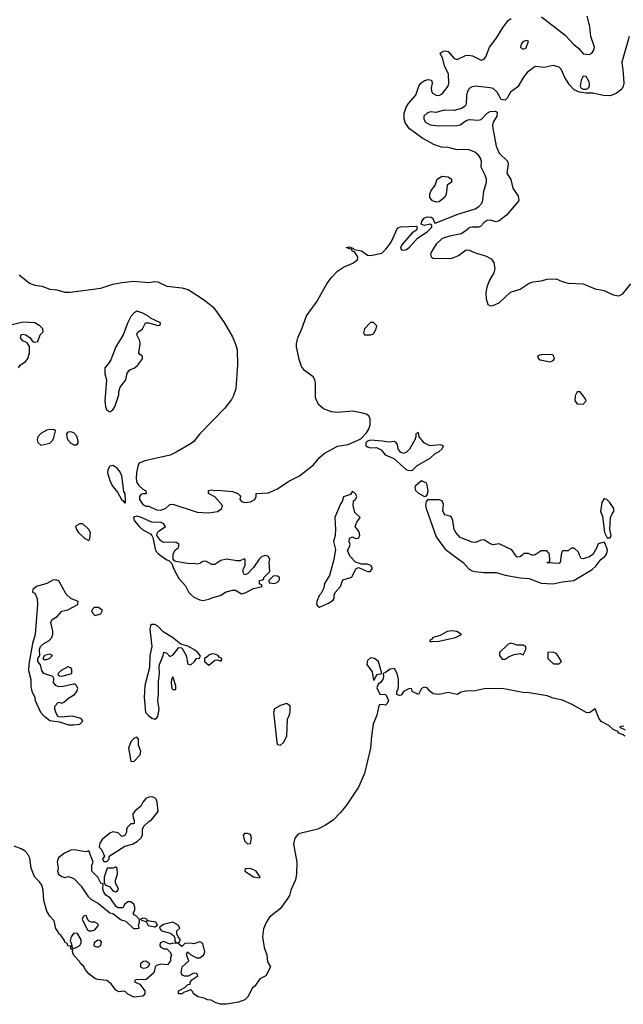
# Model space of a CAD drawing. Header units: inches. Extents: x 2348423 to 2474978, y 460702 to 613625.
# Tile 29 of 113: x 2361568 to 2365599, y 537001 to 543574. Entities that reach past the tile are written whole.
import ezdxf

# ---------------------------------------------------------------- set-up
doc = ezdxf.new("R2010")
doc.units = ezdxf.units.IN
doc.header["$MEASUREMENT"] = 0
doc.layers.add('C3563', color=7, linetype='Continuous')
doc.layers.add('C3564', color=7, linetype='Continuous')

msp = doc.modelspace()

# ---------------------------------------------------------------- linework, layer by layer
at = {"layer": 'C3563', "color": 5, "elevation": 40}
for points in [[(2362505.6, 540000), (2362550, 539967.6), (2362562.9, 539962.9), (2362583, 539943), (2362594, 539910), (2362630, 539843.1), (2362675.6, 539795.6), (2362698.2, 539750), (2362710, 539736.1), (2362730, 539718.6), (2362770, 539700.9), (2362790, 539697.6), (2362830, 539705.5), (2362850, 539715.5), (2362906, 539730), (2362946.3, 539753.7), (2362990, 539766), (2363010, 539764.7), (2363050, 539741), (2363072.9, 539747.1), (2363130, 539776), (2363186, 539790), (2363182, 539802), (2363168.4, 539808.4), (2363168.7, 539830), (2363190, 539834), (2363198, 539842), (2363198, 539850), (2363238, 539890), (2363233.2, 539950), (2363237.2, 539970), (2363229.3, 539989.3), (2363210, 539996.2), (2363184, 539990), (2363166.4, 539973.6), (2363130, 539917.2), (2363090, 539875.3), (2363070, 539869), (2363058, 539890), (2363062, 539910), (2363074, 539930), (2363074, 539970), (2363070, 539975.3), (2363038, 539962), (2363018.8, 539961.2), (2362950, 539972.7), (2362910, 539962.9), (2362870, 539938), (2362850, 539936), (2362810, 539959), (2362790, 539957.2), (2362770, 539944), (2362750, 539939), (2362730, 539944), (2362702, 539942), (2362610, 539958), (2362601.2, 539961.2), (2362592.1, 539972.1), (2362591.9, 540000)], [(2363670.6, 540000), (2363665.5, 539970), (2363636.8, 539863.2), (2363604.4, 539810), (2363598, 539782), (2363578, 539742), (2363567.5, 539730), (2363553, 539690), (2363550.9, 539670.9), (2363558, 539658), (2363570, 539651.3), (2363590, 539661), (2363630, 539678), (2363660.4, 539699.6), (2363668, 539710), (2363668, 539730), (2363675.3, 539750), (2363709.3, 539790), (2363725.6, 539834.4), (2363786.8, 539853.2), (2363812.9, 539907.1), (2363830, 539918), (2363890, 539891), (2363908.9, 539891.1), (2363924, 539910), (2363913.2, 539930), (2363890, 539939.5), (2363850, 539939), (2363810, 539952.7), (2363775.6, 539990), (2363770.7, 540000)], [(2364462.4, 540000), (2364528.4, 539950), (2364570, 539906), (2364590, 539894.4), (2364610.3, 539890.3), (2364664.6, 539884.6), (2364750, 539884.6), (2364810, 539865.8), (2364910, 539848.1), (2364970, 539844.4), (2365050, 539813.4), (2365130, 539807.2), (2365190, 539821.3), (2365269, 539830), (2365390, 539904), (2365414.5, 539925.5), (2365449.5, 539970.5), (2365476, 539990), (2365482.7, 540000)], [(2364922.9, 540000), (2364910.9, 539989.1), (2364890, 539985.2), (2364879.8, 540000)], [(2364996.7, 540000), (2364990, 539999), (2364987.8, 540000)], [(2365183.8, 540000), (2365178, 539950), (2365170, 539944), (2365090, 539948), (2365092.7, 539952.7), (2365107.3, 539952.7), (2365108.7, 539970), (2365105.2, 540000)], [(2365389.1, 540000), (2365372.8, 539987.2), (2365330, 539974), (2365316.4, 539976.4), (2365307, 540000)], [(2365608.7, 538790), (2365598.6, 538798.6), (2365569, 538810), (2365562, 538822), (2365530, 538836), (2365502, 538862), (2365449.8, 538889.8), (2365434.7, 538910), (2365410, 538974), (2365373.4, 538946.6), (2365350.4, 538949.6), (2365260.5, 539000.5), (2365191.8, 539031.8), (2365130, 539044.2), (2365090, 539060.4), (2364970, 539079.8), (2364930, 539082), (2364790, 539108.7), (2364670, 539106.6), (2364610, 539094.3), (2364548.1, 539091.9), (2364515.9, 539084.1), (2364490, 539069.4), (2364430, 539082.7), (2364369.2, 539069.2), (2364330, 539074), (2364309.1, 539089.1), (2364290, 539114), (2364270, 539119), (2364252, 539110), (2364232, 539068), (2364188, 539090), (2364186, 539106), (2364170, 539108), (2364131.6, 539088.4), (2364115.3, 539064.7), (2364103.1, 539063.1), (2364086, 539070), (2364086, 539090), (2364094.6, 539105.4), (2364098, 539130), (2364098, 539170), (2364088.7, 539210), (2364070, 539242), (2364042, 539238), (2364010, 539215.3), (2363994, 539210), (2363998, 539190), (2363992, 539170), (2363978, 539150), (2363962, 539138), (2363952.7, 539112.7), (2363972, 539072), (2364014, 539070), (2364031.3, 539030), (2364022, 539010), (2364010, 538998), (2363990, 539002), (2363970, 538999), (2363967.2, 538992.8), (2363953, 538930), (2363928.8, 538871.2), (2363916.6, 538790), (2363910.9, 538710.9), (2363870, 538542), (2363830.8, 538450), (2363750, 538331), (2363710, 538280.3), (2363661.5, 538230), (2363610, 538196.1), (2363559.3, 538170), (2363438.3, 538141.7), (2363425.6, 538134.4), (2363404.5, 538110), (2363396.8, 538070), (2363417.8, 537950), (2363416.6, 537870), (2363410, 537832.7), (2363377.8, 537762.2), (2363370, 537727), (2363359.5, 537710), (2363310, 537640.5), (2363236.7, 537583.3), (2363212.9, 537547.1), (2363195, 537505), (2363190.1, 537450.1), (2363199.6, 537379.6), (2363219.1, 537330), (2363223.6, 537283.6), (2363242, 537250), (2363212, 537190), (2363172, 537170), (2363138, 537122), (2363122, 537110), (2363092, 537050), (2363072, 537030), (2363030, 537014), (2362950, 537001.3), (2362910, 537000.5), (2362877.2, 537010), (2362847.1, 537027.1), (2362822, 537030), (2362800.5, 537040.5), (2362759, 537050), (2362729, 537070), (2362724, 537084), (2362710, 537098), (2362661, 537079), (2362652, 537070), (2362628, 537070), (2362628.9, 537091.1), (2362670, 537112), (2362690, 537132), (2362706, 537134), (2362706, 537146), (2362716.4, 537163.6), (2362758, 537190), (2362750, 537206), (2362730, 537208), (2362692, 537188), (2362669.2, 537189.2), (2362654, 537194), (2362645.2, 537210), (2362654, 537250), (2362698, 537290), (2362682, 537330), (2362688.7, 537351.3), (2362711.1, 537331.1), (2362750, 537310.8), (2362770, 537311.3), (2362798, 537330), (2362804, 537350), (2362790, 537406), (2362770, 537418), (2362730, 537404), (2362712, 537408), (2362670, 537406), (2362650, 537386), (2362627.3, 537407.3), (2362590, 537408.7), (2362570, 537402), (2362530, 537419), (2362506, 537410), (2362504.7, 537390), (2362510, 537382), (2362530, 537372), (2362551.3, 537371.3), (2362570.9, 537350.9), (2362582, 537330), (2362574, 537310), (2362574, 537290), (2362556, 537264), (2362510, 537268.7), (2362481, 537259), (2362472, 537250), (2362464.7, 537210), (2362410, 537164), (2362350, 537166), (2362338, 537162), (2362334, 537150), (2362370, 537134), (2362404.7, 537090), (2362404.7, 537070), (2362390, 537055.3), (2362330, 537049), (2362290, 537068), (2362270, 537088), (2362230, 537084), (2362210, 537095.3), (2362178, 537138), (2362150, 537159.3), (2362090, 537166), (2362070, 537173.2), (2362030, 537203.7), (2362007, 537230), (2361994.5, 537254.5), (2361975.3, 537270), (2361967.3, 537287.3), (2361930, 537326.6), (2361921.2, 537350), (2361922, 537362), (2361908.9, 537371.1), (2361908.9, 537388.9), (2361889.4, 537390), (2361885.6, 537405.6), (2361870, 537415.3), (2361867, 537427), (2361841.7, 537461.7), (2361829.8, 537470), (2361825.2, 537485.2), (2361810, 537506), (2361797.7, 537557.7), (2361770, 537588.2), (2361750, 537622.7), (2361730, 537694), (2361723.7, 537763.7), (2361715.1, 537795.1), (2361699.3, 537819.3), (2361670, 537849.7), (2361659.3, 537870), (2361645, 537910), (2361635.2, 537975.2), (2361622.1, 538002.1), (2361603.5, 538023.5), (2361578.8, 538038.8), (2361530, 538056)], [(2365602, 538858), (2365583.6, 538856.4), (2365574, 538850), (2365610, 538832)]]:
    msp.add_lwpolyline(points, dxfattribs=at)
for points in [[(2363270, 539862), (2363261, 539859), (2363232, 539830), (2363234, 539814), (2363270, 539811), (2363290, 539818.8), (2363301.2, 539830), (2363302, 539842), (2363302, 539850), (2363290, 539859)], [(2361810, 539833.6), (2361790, 539832), (2361750, 539809.6), (2361681, 539790), (2361656, 539770), (2361652.7, 539752.7), (2361670, 539744.7), (2361684.9, 539710), (2361686, 539670), (2361670.5, 539470), (2361652.7, 539410), (2361627.9, 539272.1), (2361626.9, 539230), (2361642.3, 539170), (2361642.4, 539122.4), (2361650, 539091), (2361668.4, 539050), (2361671.1, 539028.9), (2361707.7, 538950), (2361724, 538930), (2361770, 538896.3), (2361832.9, 538887.1), (2361892.9, 538867.1), (2361930, 538866.8), (2361970, 538871.3), (2361988.7, 538890), (2361982, 538902), (2361968.7, 538910), (2361930, 538922.7), (2361910, 538925.2), (2361850, 538917.2), (2361830, 538919), (2361823.2, 538923.2), (2361809, 538950), (2361802, 538970), (2361802, 538990), (2361824.7, 539015.3), (2361830, 539018), (2361850, 539011.3), (2361863.1, 539016.9), (2361894.8, 539045.2), (2361934, 539070), (2361948.7, 539090), (2361955.3, 539110), (2361948, 539130), (2361939, 539139), (2361930, 539139), (2361858.5, 539121.5), (2361830, 539121.2), (2361810, 539129.2), (2361794, 539150), (2361796.4, 539176.4), (2361788.7, 539188.7), (2361729.7, 539209.7), (2361716, 539230), (2361706.3, 539266.3), (2361689, 539290), (2361689, 539310), (2361702, 539330), (2361699.5, 539370), (2361706.6, 539390), (2361729.6, 539410.4), (2361765.2, 539430), (2361782, 539450), (2361789, 539471), (2361789.2, 539490.8), (2361776, 539550), (2361785.2, 539570), (2361817.2, 539590), (2361850, 539626), (2361890, 539634), (2361957.2, 539670), (2361959, 539690), (2361909.4, 539709.4), (2361878.9, 539738.9), (2361830, 539827)], [(2362093.2, 539650), (2362064.7, 539650), (2362047.3, 539630), (2362056, 539610), (2362070, 539596), (2362110, 539608.2), (2362120.9, 539630)], [(2362450, 539537.2), (2362441, 539530), (2362437.3, 539502.7), (2362450.4, 539390), (2362436.9, 539330), (2362435.8, 539250), (2362403.8, 539130), (2362399.5, 539050), (2362409.1, 538949.1), (2362424.9, 538930), (2362450, 538910.7), (2362470, 538904), (2362482, 538910), (2362490, 538922), (2362499.3, 538970), (2362489.5, 539030), (2362494.5, 539070), (2362494.8, 539154.8), (2362501.6, 539210), (2362498.9, 539250), (2362501.3, 539270), (2362526.6, 539330), (2362530, 539352), (2362550, 539344.7), (2362570, 539322.8), (2362576, 539324), (2362590, 539331), (2362630, 539382.8), (2362650, 539381), (2362679.3, 539330), (2362690, 539272), (2362710, 539266), (2362735.3, 539290), (2362748, 539310), (2362768, 539312), (2362774.6, 539325.4), (2362758, 539350), (2362731.8, 539370), (2362690, 539392.4), (2362644.7, 539404.7), (2362589.3, 539450), (2362526.5, 539486.5), (2362490, 539524.5), (2362470, 539536.2)], [(2364454.2, 539494.2), (2364422, 539490), (2364376.1, 539463.9), (2364327.7, 539450), (2364320.7, 539439.3), (2364304, 539430), (2364310, 539422.8), (2364322, 539422), (2364370, 539426), (2364478, 539450), (2364518, 539470), (2364486, 539490)], [(2364850, 539412.7), (2364830, 539405.2), (2364771, 539350), (2364771, 539330), (2364790, 539306), (2364810, 539304.7), (2364837.2, 539322.8), (2364870, 539336), (2364910, 539342), (2364930, 539334), (2364948, 539370), (2364948, 539390), (2364930, 539399), (2364890, 539399)], [(2361770, 539339), (2361734, 539330), (2361722, 539310), (2361730, 539302), (2361750, 539302), (2361770, 539312), (2361788, 539330)], [(2362850, 539339.7), (2362826.8, 539330), (2362819.9, 539320.1), (2362802, 539310), (2362802, 539290), (2362830, 539264.7), (2362870, 539298), (2362890, 539301), (2362910, 539292), (2362918, 539302), (2362917.2, 539310), (2362899, 539319), (2362892.7, 539330), (2362870, 539337.4)], [(2365130, 539352.7), (2365094, 539350), (2365094, 539310), (2365110, 539294), (2365132.7, 539272.7), (2365170, 539274), (2365186, 539290), (2365162, 539330), (2365150, 539342)], [(2361890, 539254), (2361844.7, 539230), (2361824.7, 539210), (2361823.6, 539203.6), (2361832.7, 539192.7), (2361850, 539192), (2361910, 539206.8), (2361915.3, 539210), (2361917.2, 539237.2), (2361910, 539248)], [(2363910, 539313.1), (2363890, 539297), (2363886.9, 539270), (2363920.7, 539220.7), (2363930, 539164.7), (2363938, 539170), (2363946, 539190), (2363958, 539202), (2363986, 539210), (2363964, 539290), (2363937.2, 539310)], [(2362590, 539188), (2362581, 539170), (2362578.8, 539150), (2362584.9, 539110), (2362590, 539102.8), (2362610, 539102), (2362610, 539126)], [(2363350, 539008), (2363310, 538995.3), (2363270, 538974), (2363263.8, 538950), (2363284.4, 538750), (2363290, 538736), (2363310, 538731), (2363330, 538747.7), (2363351.5, 538790), (2363355.3, 538904.7), (2363370, 538934), (2363373.6, 538953.6), (2363373.2, 538993.2)], [(2362350, 538784), (2362330, 538775.1), (2362310, 538752.7), (2362295.5, 538710), (2362310, 538622.8), (2362330, 538622), (2362373.1, 538666.9), (2362378, 538690), (2362361.2, 538730), (2362361.2, 538770)], [(2362450, 538386.6), (2362430, 538384.5), (2362410, 538374), (2362390.7, 538350), (2362376.7, 538323.3), (2362336, 538290), (2362322.8, 538270), (2362324.7, 538244.7), (2362332, 538230), (2362332, 538210), (2362330, 538206), (2362310, 538206), (2362290, 538186), (2362282, 538170), (2362282, 538150), (2362270, 538128), (2362250, 538122), (2362225.2, 538145.2), (2362190, 538151.8), (2362170, 538143.7), (2362118.8, 538101.2), (2362103.5, 538076.5), (2362098, 538050), (2362114.6, 538034.6), (2362134, 537990), (2362122, 537970), (2362123.6, 537963.6), (2362130, 537954), (2362150, 537954), (2362166, 537970), (2362166, 537990), (2362270, 538056), (2362322, 538070), (2362355.3, 538090), (2362378, 538110), (2362388.7, 538130), (2362388, 538170), (2362398, 538190), (2362430, 538222), (2362448.4, 538231.6), (2362493.2, 538286.8), (2362486, 538350), (2362479.3, 538370), (2362470, 538378)], [(2363090, 538142), (2363070, 538142), (2363061, 538130), (2363070, 538092), (2363090, 538072), (2363110, 538074), (2363115.1, 538110), (2363110, 538135.3)], [(2361931.6, 538031.6), (2361910, 538029.6), (2361866.8, 538010), (2361830, 537981.2), (2361822, 537970), (2361818.8, 537950), (2361824, 537910), (2361820.7, 537890), (2361826.8, 537870), (2361850, 537853.4), (2361870, 537847.3), (2361894.4, 537854.4), (2361930, 537840.7), (2361978.8, 537790), (2362023.4, 537723.4), (2362043.4, 537703.4), (2362093.7, 537673.7), (2362170, 537611.3), (2362190, 537606), (2362245.5, 537565.5), (2362276.3, 537556.3), (2362327.3, 537507.3), (2362350, 537506), (2362366, 537510), (2362362, 537530), (2362368, 537550), (2362367.3, 537567.3), (2362348.4, 537588.4), (2362335.3, 537595.3), (2362326, 537610), (2362337.2, 537630), (2362337.2, 537650), (2362329.4, 537669.4), (2362310, 537685.2), (2362290, 537685.2), (2362271, 537670), (2362256.3, 537643.7), (2362224.1, 537644.1), (2362210, 537655.3), (2362172.1, 537712.1), (2362144, 537730), (2362129, 537750), (2362124, 537770), (2362126, 537806), (2362108.9, 537808.9), (2362088.7, 537850), (2362048.7, 537890), (2362048.7, 537930), (2362058, 537950), (2362030, 538026), (2362010, 538019)], [(2362210, 537918), (2362191.3, 537908.7), (2362151.3, 537908.7), (2362131.3, 537850), (2362132.7, 537812.7), (2362138, 537798), (2362170, 537784.7), (2362190, 537758), (2362210, 537751.3), (2362222, 537758), (2362228.7, 537770), (2362208.4, 537811.6), (2362208, 537830), (2362222, 537870), (2362218, 537910)], [(2363110, 537908), (2363074, 537906), (2363072, 537890), (2363130, 537851.3), (2363170, 537846), (2363174, 537850), (2363148, 537890)], [(2362012.9, 537592.9), (2361994, 537590), (2361984.7, 537570), (2362019.6, 537499.6), (2362031.6, 537491.6), (2362050, 537491.3), (2362070, 537498), (2362090, 537522), (2362093.2, 537530), (2362090, 537538), (2362070, 537548.7), (2362048.7, 537548.7), (2362034, 537554), (2362024, 537564)], [(2362390, 537575.3), (2362374, 537570), (2362382, 537562), (2362410, 537554), (2362418, 537558), (2362414, 537550), (2362426.8, 537526.8), (2362470, 537518), (2362488, 537530), (2362478, 537550), (2362435.3, 537555.3), (2362420.4, 537560.4), (2362418, 537570), (2362406.4, 537573.6)], [(2362590, 537548.7), (2362527.5, 537532.5), (2362503.6, 537516.4), (2362502, 537510), (2362514, 537490), (2362574.8, 537474.8), (2362598, 537458), (2362603.6, 537443.6), (2362603.6, 537423.6), (2362610, 537414), (2362630, 537412), (2362642, 537430), (2362626, 537450), (2362618, 537470), (2362618, 537490), (2362638, 537510), (2362626, 537530)], [(2361930, 537475.3), (2361912, 537450), (2361904.7, 537424.7), (2361911.6, 537411.6), (2361918, 537378), (2361930, 537374), (2361950, 537382), (2361970, 537394), (2361978, 537410), (2361978, 537430), (2361952.9, 537472.9)], [(2362090, 537428), (2362064.7, 537410), (2362062, 537390), (2362090, 537381), (2362110, 537394), (2362115.3, 537415.3), (2362107.3, 537427.3)], [(2362410, 537288), (2362392.7, 537287.3), (2362374, 537270), (2362374, 537250), (2362390, 537242), (2362410, 537244.7), (2362426, 537250), (2362438, 537270)]]:
    msp.add_lwpolyline(points, close=True, dxfattribs=at)
at = {"layer": 'C3564', "color": 5, "elevation": 40}
for points in [[(2365053.4, 543593.4), (2365210, 543470.3), (2365265.3, 543410), (2365301.1, 543381.1), (2365330, 543346), (2365370, 543341.6), (2365389, 543350), (2365402, 543370), (2365406.6, 543390), (2365381.8, 543461.8), (2365374.8, 543530), (2365357.8, 543597.8)], [(2361563.9, 541870), (2361634.5, 541814.5), (2361670, 541801.2), (2361715.1, 541795.1), (2361770, 541775.7), (2361816, 541770), (2361870, 541755.2), (2361905.9, 541754.1), (2362110, 541780.9), (2362190, 541808.1), (2362250, 541819.9), (2362330, 541827.6), (2362430, 541820.1), (2362470, 541825.6), (2362490, 541823.5), (2362550, 541795.8), (2362650, 541785.1), (2362692.1, 541772.1), (2362802.4, 541702.4), (2362856.8, 541656.8), (2362875.4, 541635.4), (2362933.1, 541553.1), (2362990, 541456.2), (2363010, 541408.7), (2363020.4, 541370), (2363023.5, 541270), (2363012.1, 541110), (2362995, 541065), (2362981.4, 541038.6), (2362938.9, 540981.1), (2362771.6, 540808.4), (2362730, 540758.2), (2362714.1, 540745.9), (2362613.5, 540686.5), (2362572.6, 540667.4), (2362402.8, 540630), (2362365.7, 540614.3), (2362358, 540602), (2362347.7, 540552.3), (2362344.7, 540510), (2362350, 540484), (2362364.6, 540464.6), (2362390, 540441), (2362411.3, 540428.7), (2362412, 540408), (2362390, 540409), (2362376, 540404), (2362368, 540390), (2362368.5, 540370), (2362380.5, 540350), (2362390, 540337.3), (2362410, 540325.5), (2362430, 540326.8), (2362482.2, 540302.2), (2362510, 540300.2), (2362542.7, 540310), (2362570, 540338), (2362590, 540338.8), (2362753.4, 540286.6), (2362830, 540281.5), (2362888.7, 540290), (2362917.2, 540310), (2362922, 540330), (2362870, 540389), (2362828, 540410), (2362828, 540430), (2362850, 540434.8), (2362870, 540430.8), (2362890, 540433.4), (2362990, 540424), (2363024.7, 540410), (2363036.9, 540396.9), (2363042, 540390), (2363038, 540370), (2363050, 540358), (2363070, 540351.3), (2363110, 540354.8), (2363139, 540370), (2363148, 540390), (2363146, 540410), (2363230, 540415.3), (2363290, 540441.1), (2363366, 540494), (2363435.3, 540530), (2363530, 540603.3), (2363569.3, 540650.7), (2363601.5, 540678.5), (2363690, 540728), (2363761.3, 540738.7), (2363844.9, 540775.1), (2363884.4, 540815.6), (2363900.1, 540839.9), (2363908, 540870), (2363907.8, 540910), (2363898.4, 540930), (2363880.8, 540940.8), (2363850.6, 540950.6), (2363790, 540960.3), (2363690, 540951.6), (2363650, 540956.5), (2363597.3, 540977.3), (2363564.3, 541004.2), (2363543.1, 541050), (2363543.6, 541150), (2363539.7, 541170), (2363527.6, 541190), (2363470, 541232), (2363450, 541258.3), (2363433.6, 541306.4), (2363417, 541390), (2363416, 541410), (2363425.8, 541450), (2363452.9, 541510), (2363483.5, 541596.5), (2363550.6, 541689.4), (2363618.7, 541810), (2363648.9, 541851.1), (2363690, 541894.9), (2363730, 541921.5), (2363792.2, 541947.8), (2363823.7, 541970), (2363826.6, 541990), (2363803.7, 542023.7), (2363788.7, 542030), (2363786, 542046), (2363778, 542042), (2363747.3, 542052.7), (2363770, 542058), (2363792, 542050), (2363801, 542041), (2363850, 542030.4), (2363890, 542002), (2363910, 541999.1), (2363985.2, 542014.8), (2364015.1, 542044.9), (2364049, 542090), (2364090, 542182), (2364110, 542190.7), (2364215.3, 542195.3), (2364222, 542190), (2364218, 542170), (2364187.9, 542152.1), (2364117.3, 542070), (2364111, 542050), (2364118, 542038), (2364130, 542034.8), (2364150, 542040.4), (2364170, 542055.8), (2364224.4, 542115.6), (2364290, 542157.3), (2364319.3, 542190), (2364319.3, 542199.3), (2364310, 542208.7), (2364270, 542201.2), (2364248.4, 542208.4), (2364252.7, 542230), (2364269.7, 542250.2), (2364290, 542258.4), (2364316.7, 542256.7), (2364326.8, 542250), (2364338, 542218), (2364350, 542218.8), (2364487, 542273), (2364610, 542312.6), (2364633.3, 542326.7), (2364653.3, 542350), (2364661.4, 542370), (2364667.7, 542430), (2364685.3, 542490), (2364685.7, 542510), (2364676.9, 542536.9), (2364650, 542588.7), (2364651.3, 542630), (2364645.6, 542650), (2364631.3, 542670), (2364606.6, 542690), (2364570, 542704.4), (2364530, 542707.6), (2364490, 542704.6), (2364430, 542720.6), (2364383.9, 542723.9), (2364338.9, 542738.9), (2364260.3, 542780.3), (2364170, 542844.8), (2364143.8, 542883.8), (2364135, 542910), (2364134.6, 542950), (2364149.4, 542990.6), (2364164.5, 543015.5), (2364212.2, 543070), (2364233.6, 543130), (2364247, 543150), (2364270, 543169), (2364295.1, 543175.1), (2364318.8, 543170), (2364323.1, 543150), (2364316.4, 543116.4), (2364317.5, 543097.5), (2364324.7, 543084.7), (2364350, 543070.4), (2364370, 543068.7), (2364390, 543080.3), (2364428.5, 543130), (2364434, 543150), (2364430.8, 543210), (2364405.4, 543265.4), (2364394.1, 543314.1), (2364376.2, 543350), (2364395.6, 543364.4), (2364410, 543367.2), (2364430, 543362), (2364470, 543314.4), (2364490, 543307.9), (2364544.4, 543335.6), (2364562.2, 543337.7), (2364592.1, 543332.1), (2364650, 543304.9), (2364670, 543310.6), (2364683.6, 543330), (2364704.2, 543390), (2364750.6, 543449.4), (2364795.4, 543524.6), (2364830, 543568), (2364850, 543582)], [(2365637.3, 543462.7), (2365587.7, 543290), (2365597.8, 543217.8), (2365601.3, 543150), (2365598.5, 543130), (2365588.5, 543110), (2365550, 543081), (2365510, 543066.2), (2365467.2, 543067.3), (2365395.3, 543084.7), (2365350, 543084), (2365306, 543090), (2365270, 543105.2), (2365238.7, 543138.7), (2365207.7, 543187.7), (2365183.6, 543243.6), (2365170, 543258), (2365130, 543267.6), (2365070, 543255.1), (2365010, 543261.2), (2364957.7, 543222.3), (2364933, 543190), (2364894.9, 543125.1), (2364846, 543090), (2364822, 543050), (2364810, 543038), (2364782, 543042), (2364756, 543090), (2364730, 543114.3), (2364710, 543120.4), (2364610.2, 543129.8), (2364590, 543126.4), (2364570, 543114), (2364556.1, 543090), (2364551.2, 543068.8), (2364550.2, 543009.8), (2364542.5, 542997.5), (2364519.1, 542980.9), (2364468.3, 542968.3), (2364402, 542970), (2364350, 542954.2), (2364310, 542958.7), (2364288.5, 542950), (2364266.8, 542930), (2364266.8, 542910), (2364278.4, 542890), (2364310, 542872), (2364370, 542866.5), (2364490, 542868.5), (2364510, 542873), (2364550, 542900.7), (2364570, 542907.3), (2364630, 542903), (2364650, 542907.7), (2364690, 542951.3), (2364710, 542961), (2364743.6, 542963.6), (2364756, 542956), (2364754, 542930), (2364730.5, 542890), (2364726, 542870), (2364726.4, 542850), (2364750.2, 542730.2), (2364770, 542683.7), (2364825.3, 542630), (2364829.1, 542610), (2364820.7, 542550), (2364847.9, 542507.9), (2364861.1, 542450), (2364896, 542396), (2364901.6, 542370), (2364898, 542362), (2364818.2, 542270), (2364770, 542231.1), (2364750, 542224.5), (2364710, 542234.8), (2364690, 542232.9), (2364670, 542221.3), (2364645.5, 542194.5), (2364631.6, 542188.4), (2364590, 542189.8), (2364573.9, 542186.1), (2364540.8, 542159.2), (2364515.1, 542144.9), (2364437.3, 542130), (2364390, 542112.8), (2364350, 542076.3), (2364319.6, 542030), (2364311.7, 542010), (2364314.9, 541990), (2364330, 541982), (2364430, 541978.9), (2364456.7, 541983.3), (2364499, 542001), (2364550, 542038.8), (2364570, 542036.3), (2364615.3, 542015.3), (2364678.2, 541998.3), (2364717, 541977), (2364733.9, 541953.9), (2364740.1, 541910), (2364734.7, 541885.3), (2364703, 541830), (2364688.2, 541788.2), (2364681.2, 541750), (2364682.3, 541710), (2364693.7, 541673.7), (2364710, 541664.7), (2364726.8, 541666.8), (2364770, 541683.8), (2364845.9, 541754.1), (2364910, 541775.9), (2364970, 541814.8), (2364996.8, 541823.2), (2365049.9, 541830.1), (2365090, 541842.4), (2365150, 541844.2), (2365190, 541826.3), (2365230, 541816.2), (2365330, 541811.6), (2365410, 541776.4), (2365470, 541765.8), (2365530, 541736.8), (2365568.9, 541731.1), (2365596.4, 541743.5), (2365648.5, 541810)], [(2361559, 541250), (2361572, 541268), (2361607.5, 541292.5), (2361622.7, 541310), (2361634.5, 541350), (2361632.9, 541392.9), (2361618, 541418), (2361589, 541430), (2361574, 541450), (2361575.3, 541464.7), (2361578, 541470), (2361590, 541474), (2361610, 541470.7), (2361638, 541450), (2361650.9, 541430.9), (2361663.5, 541423.5), (2361670, 541421), (2361690, 541426), (2361704, 541470), (2361724, 541490), (2361722.7, 541510), (2361702.7, 541530), (2361670, 541550.9), (2361590, 541553.8), (2361490.7, 541530)], [(2363770.7, 540000), (2363756, 540030), (2363768.7, 540050), (2363774, 540070), (2363769, 540090), (2363770, 540112), (2363790, 540122), (2363810, 540111.3), (2363830, 540112), (2363839, 540130), (2363835.1, 540155.1), (2363808.7, 540190), (2363820.2, 540219.8), (2363842, 540250), (2363805.2, 540285.2), (2363794, 540330), (2363798, 540362), (2363810, 540372), (2363819, 540390), (2363810, 540408), (2363790, 540426), (2363776, 540404), (2363730, 540388.7), (2363721.7, 540358.3), (2363710, 540342.9), (2363672.7, 540250), (2363676.2, 540170), (2363674, 540130), (2363664.2, 540090), (2363676.9, 540036.9), (2363670.6, 540000)], [(2364879.8, 540000), (2364855.3, 540035.3), (2364770, 540074), (2364730, 540069.3), (2364710, 540074), (2364670, 540101.2), (2364650, 540099.3), (2364610, 540083.7), (2364590, 540086), (2364510, 540118), (2364479.5, 540150), (2364469.5, 540170), (2364460.9, 540230), (2364451.9, 540251.9), (2364440.2, 540260.2), (2364409.6, 540269.6), (2364399.5, 540279.5), (2364394.2, 540294.2), (2364396.9, 540336.9), (2364390, 540362), (2364369.4, 540369.4), (2364290.8, 540369.2), (2364281.6, 540358.4), (2364278, 540330), (2364282, 540310), (2364350, 540122.7), (2364410, 540039.7), (2364462.4, 540000)], [(2362591.9, 540000), (2362591.9, 540008.1), (2362607.2, 540032.8), (2362629, 540050), (2362632, 540070), (2362610, 540086.6), (2362530, 540084.5), (2362510, 540096), (2362484, 540130), (2362489.2, 540150), (2362498.4, 540161.6), (2362542, 540190), (2362528.7, 540210), (2362510, 540217), (2362450, 540219.7), (2362373.7, 540253.7), (2362350, 540259.7), (2362327.1, 540252.9), (2362333.1, 540230), (2362367.9, 540187.9), (2362390, 540169.2), (2362441.1, 540141.1), (2362451.3, 540130), (2362457.5, 540117.5), (2362475.8, 540030), (2362491.8, 540010), (2362505.6, 540000)], [(2365307, 540000), (2365299.3, 540019.3), (2365270, 540046), (2365250, 540046), (2365230, 540028.7), (2365192.7, 540027.3), (2365185.4, 540014.6), (2365183.8, 540000)], [(2365482.7, 540000), (2365489.3, 540010), (2365492.5, 540032.5), (2365478, 540078), (2365470, 540086), (2365430, 540075.3), (2365422.8, 540050), (2365395.2, 540004.8), (2365389.1, 540000)], [(2364987.8, 540000), (2364966, 540010), (2364934, 540010), (2364922.9, 540000)], [(2365105.2, 540000), (2365104, 540010), (2365088.9, 540028.9), (2365050, 540028.7), (2365010, 540002), (2364996.7, 540000)]]:
    msp.add_lwpolyline(points, dxfattribs=at)
for points in [[(2364955.3, 543435.3), (2364930, 543428.7), (2364916, 543410), (2364912, 543392), (2364921, 543381), (2364930, 543378), (2364950, 543386), (2364966, 543430)], [(2365330, 543198), (2365317.3, 543170), (2365311.3, 543130), (2365318, 543118), (2365331.1, 543111.1), (2365350, 543111), (2365370, 543122), (2365373.4, 543146.6), (2365370, 543159), (2365350, 543194)], [(2364350, 542355.6), (2364324.2, 542364.2), (2364307, 542387), (2364306, 542410), (2364314, 542430), (2364342.7, 542470), (2364355.3, 542510), (2364388, 542530), (2364430, 542526), (2364450.7, 542510), (2364450.7, 542490), (2364422, 542470), (2364415.8, 542410), (2364406, 542390), (2364370, 542358.4)], [(2362350, 541629), (2362330, 541616), (2362310, 541592.3), (2362290, 541553.2), (2362259.5, 541470), (2362210.4, 541390), (2362175.8, 541304.2), (2362161.3, 541278.7), (2362136, 541250), (2362137.3, 541210), (2362148.5, 541170), (2362137.6, 541030), (2362141.3, 540990), (2362150, 540966.8), (2362170, 540957.3), (2362189, 540970), (2362202.7, 540990), (2362229, 541070), (2362229.3, 541090.7), (2362238, 541122), (2362277.2, 541170), (2362284.7, 541215.3), (2362303.2, 541236.8), (2362331.8, 541248.2), (2362354, 541266), (2362388.7, 541310), (2362388, 541328), (2362370, 541338), (2362364, 541350), (2362372.3, 541410), (2362369.4, 541429.4), (2362349.2, 541470), (2362354.6, 541485.4), (2362389, 541511), (2362408.9, 541551.1), (2362431.3, 541551.3), (2362490, 541532), (2362506, 541534), (2362508, 541550), (2362441.5, 541581.5), (2362430, 541593.2), (2362390, 541615.3)], [(2363910, 541552.7), (2363870.8, 541510), (2363864, 541484), (2363871.3, 541471.3), (2363910, 541471), (2363930, 541478), (2363949, 541510), (2363952, 541530), (2363930, 541552.3)], [(2365118.9, 541338.9), (2365050, 541337.2), (2365026, 541330), (2365031.3, 541310), (2365042.5, 541302.5), (2365110, 541290.7), (2365130, 541298.8), (2365139.3, 541310), (2365138, 541318), (2365132.5, 541332.5)], [(2365310, 541089), (2365290, 541088.7), (2365276.8, 541063.2), (2365274, 541030), (2365291, 541010), (2365330, 541007.9), (2365349.6, 541030), (2365344.2, 541044.2)], [(2361770, 540839.2), (2361750, 540834), (2361710, 540812), (2361689, 540790), (2361684.6, 540770), (2361690, 540751), (2361710, 540734), (2361770, 540747.7), (2361790, 540766.8), (2361796.2, 540783.8), (2361806, 540830), (2361797.1, 540837.1)], [(2361910, 540823.7), (2361890, 540821.2), (2361880.7, 540810), (2361882.4, 540790), (2361890.4, 540770), (2361910, 540746.7), (2361930, 540734.9), (2361950, 540736), (2361959.3, 540750), (2361959.5, 540760.5), (2361950, 540794), (2361930, 540816)], [(2364230, 540818), (2364214, 540810), (2364214, 540790), (2364206, 540770), (2364170, 540708), (2364150, 540688), (2364130, 540678), (2364110, 540686), (2364095.3, 540710), (2364090, 540738), (2364082, 540750), (2364070, 540757.2), (2364030, 540754), (2363990, 540761.2), (2363910, 540766), (2363890, 540759.3), (2363878.8, 540750), (2363879.1, 540730), (2363890, 540722.4), (2363910, 540716.4), (2363950, 540717.3), (2363982.3, 540702.3), (2364008.7, 540670), (2364065.3, 540645.3), (2364150, 540569.2), (2364170, 540563.7), (2364190, 540567.7), (2364221.4, 540598.5), (2364310, 540647.3), (2364342.7, 540677.3), (2364370, 540690.8), (2364389.2, 540710), (2364398, 540730), (2364376.6, 540736.6), (2364310, 540729.3), (2364290, 540737.2), (2364269, 540750), (2364235.3, 540790)], [(2362190, 540598.7), (2362170, 540593.3), (2362156.9, 540570), (2362154.6, 540550), (2362171.4, 540490), (2362190, 540457), (2362220.8, 540420.8), (2362247.2, 540370), (2362260.7, 540360.7), (2362270, 540346), (2362274.5, 540350), (2362275.3, 540364.7), (2362271.5, 540410), (2362264.4, 540424.4), (2362249.7, 540530), (2362237.6, 540557.6), (2362219.5, 540579.5)], [(2364250, 540495.3), (2364210, 540462.7), (2364205.5, 540450), (2364210, 540431), (2364230, 540412.7), (2364270, 540390.7), (2364285.2, 540394.8), (2364290, 540402), (2364294.5, 540425.5), (2364290, 540468), (2364282, 540482)], [(2365470, 540378), (2365456, 540350), (2365447.3, 540290), (2365459.1, 540259.1), (2365472, 540150), (2365490, 540114), (2365510, 540114), (2365518, 540130), (2365508, 540170), (2365513.2, 540250), (2365523.7, 540276.3), (2365535.3, 540290), (2365535.3, 540310), (2365508.7, 540350), (2365490, 540368.7)], [(2361970, 540209.5), (2361945.2, 540194.8), (2361941, 540190), (2361946.8, 540170), (2361961, 540150), (2362002, 540110), (2362030, 540098), (2362037.2, 540110), (2362040.9, 540150), (2362030, 540171.5), (2361990, 540207.8)]]:
    msp.add_lwpolyline(points, close=True, dxfattribs=at)

doc.saveas('drawing.dxf')
